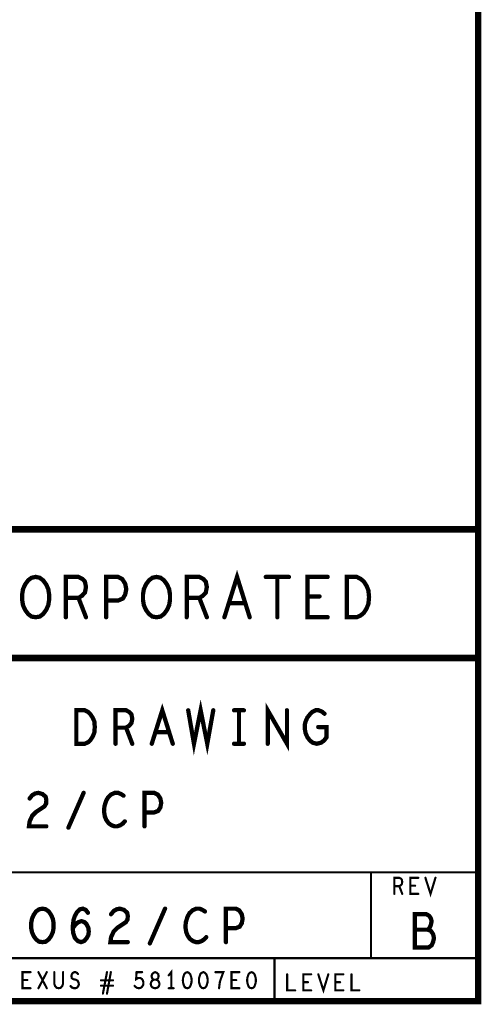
# Model space of a CAD drawing. Extents: x 17.4 to 50.4, y 21.5 to 42.5.
# Tile 14 of 20: x 48.3 to 50.4, y 21.5 to 26.1. Entities that reach past the tile are written whole.
import ezdxf

# ---------------------------------------------------------------- set-up
doc = ezdxf.new("R2010")
doc.units = 0
doc.layers.add('1', color=2, linetype='CONTINUOUS')

msp = doc.modelspace()

# ---------------------------------------------------------------- linework, layer by layer
at = {"layer": '1'}
for points, const_width in [([(17.43, 21.495), (50.43, 21.495), (50.43, 42.495), (17.43, 42.495), (17.43, 21.495)], 0.03), ([(50.43, 23.695), (46.33, 23.695), (46.33, 21.495)], 0.03), ([(48.365, 23.285), (48.346, 23.288), (48.33, 23.3), (48.316, 23.319), (48.306, 23.341), (48.302, 23.366), (48.302, 23.391), (48.306, 23.416), (48.316, 23.438), (48.33, 23.457), (48.346, 23.469), (48.365, 23.473), (48.384, 23.469), (48.4, 23.457), (48.414, 23.438), (48.424, 23.416), (48.428, 23.391), (48.428, 23.366), (48.424, 23.341), (48.414, 23.319), (48.4, 23.3), (48.384, 23.288), (48.365, 23.285)], 0.02), ([(48.506, 23.285), (48.506, 23.473), (48.565, 23.473), (48.584, 23.463), (48.595, 23.451), (48.6, 23.426), (48.595, 23.4), (48.581, 23.385), (48.565, 23.375), (48.506, 23.375)], 0.02), ([(48.694, 23.285), (48.694, 23.473), (48.75, 23.473), (48.769, 23.463), (48.783, 23.441), (48.788, 23.416), (48.783, 23.391), (48.772, 23.372), (48.75, 23.363), (48.694, 23.363)], 0.02), ([(48.929, 23.285), (48.91, 23.288), (48.894, 23.3), (48.88, 23.319), (48.87, 23.341), (48.866, 23.366), (48.866, 23.391), (48.87, 23.416), (48.88, 23.438), (48.894, 23.457), (48.91, 23.469), (48.929, 23.473), (48.948, 23.469), (48.964, 23.457), (48.978, 23.438), (48.988, 23.416), (48.992, 23.391), (48.992, 23.366), (48.988, 23.341), (48.978, 23.319), (48.964, 23.3), (48.948, 23.288), (48.929, 23.285)], 0.02), ([(49.07, 23.285), (49.07, 23.473), (49.129, 23.473), (49.148, 23.463), (49.159, 23.451), (49.164, 23.426), (49.159, 23.4), (49.145, 23.385), (49.129, 23.375), (49.07, 23.375)], 0.02), ([(49.246, 23.285), (49.305, 23.473), (49.364, 23.285)], 0.02), ([(49.439, 23.473), (49.547, 23.473)], 0.02), ([(49.493, 23.473), (49.493, 23.285)], 0.02), ([(49.728, 23.285), (49.634, 23.285), (49.634, 23.473), (49.728, 23.473)], 0.02), ([(49.817, 23.285), (49.817, 23.473), (49.864, 23.473), (49.883, 23.463), (49.897, 23.451), (49.909, 23.432), (49.918, 23.41), (49.921, 23.379), (49.918, 23.347), (49.909, 23.325), (49.897, 23.306), (49.883, 23.294), (49.864, 23.285), (49.817, 23.285)], 0.02), ([(48.565, 23.375), (48.6, 23.285)], 0.02), ([(49.129, 23.375), (49.164, 23.285)], 0.02), ([(49.69, 23.382), (49.634, 23.382)], 0.02), ([(49.343, 23.35), (49.267, 23.35)], 0.02), ([(40.43, 21.495), (40.43, 23.095), (44.23, 23.095), (50.43, 23.095)], 0.03), ([(48.907, 22.695), (48.956, 22.851), (49.005, 22.695)], 0.02), ([(49.077, 22.851), (49.104, 22.695), (49.135, 22.851), (49.166, 22.695), (49.194, 22.851)], 0.02), ([(49.448, 22.695), (49.448, 22.851), (49.538, 22.695), (49.538, 22.851)], 0.02), ([(48.555, 22.695), (48.555, 22.851), (48.594, 22.851), (48.61, 22.843), (48.621, 22.832), (48.631, 22.817), (48.639, 22.799), (48.641, 22.773), (48.639, 22.747), (48.631, 22.728), (48.621, 22.713), (48.61, 22.702), (48.594, 22.695), (48.555, 22.695)], 0.02), ([(48.738, 22.695), (48.738, 22.851), (48.787, 22.851), (48.802, 22.843), (48.812, 22.832), (48.816, 22.812), (48.812, 22.791), (48.8, 22.778), (48.787, 22.77), (48.738, 22.77)], 0.02), ([(49.291, 22.851), (49.337, 22.851)], 0.02), ([(49.314, 22.851), (49.314, 22.695)], 0.02), ([(49.684, 22.773), (49.723, 22.773), (49.723, 22.726), (49.711, 22.71), (49.697, 22.7), (49.678, 22.695), (49.658, 22.7), (49.645, 22.71), (49.633, 22.726), (49.625, 22.744), (49.621, 22.765), (49.621, 22.783), (49.625, 22.799), (49.633, 22.817), (49.645, 22.832), (49.656, 22.843), (49.672, 22.851), (49.686, 22.851), (49.701, 22.845), (49.713, 22.835)], 0.02), ([(48.787, 22.77), (48.816, 22.695)], 0.02), ([(48.987, 22.749), (48.925, 22.749)], 0.02), ([(49.291, 22.695), (49.337, 22.695)], 0.02), ([(48.337, 22.44), (48.349, 22.455), (48.363, 22.463), (48.378, 22.466), (48.398, 22.46), (48.412, 22.447), (48.415, 22.432), (48.414, 22.416), (48.406, 22.403), (48.367, 22.377), (48.349, 22.359), (48.337, 22.333), (48.334, 22.31), (48.415, 22.31)], 0.02), ([(48.518, 22.304), (48.589, 22.466)], 0.02), ([(48.775, 22.453), (48.764, 22.46), (48.75, 22.466), (48.734, 22.466), (48.717, 22.458), (48.703, 22.445), (48.694, 22.429), (48.686, 22.403), (48.684, 22.38), (48.688, 22.356), (48.694, 22.341), (48.705, 22.325), (48.719, 22.315), (48.733, 22.31), (48.746, 22.31), (48.76, 22.315), (48.772, 22.323), (48.781, 22.333)], 0.02), ([(48.873, 22.31), (48.873, 22.466), (48.919, 22.466), (48.935, 22.458), (48.947, 22.44), (48.951, 22.419), (48.947, 22.398), (48.937, 22.382), (48.919, 22.375), (48.873, 22.375)], 0.02), ([(46.33, 22.095), (50.43, 22.095)], 0.01), ([(49.93, 21.695), (49.93, 22.095)], 0.01), ([(50.039, 21.995), (50.039, 22.07), (50.062, 22.07), (50.07, 22.066), (50.074, 22.061), (50.076, 22.051), (50.074, 22.041), (50.069, 22.035), (50.062, 22.031), (50.039, 22.031)], 0.01), ([(50.151, 21.995), (50.114, 21.995), (50.114, 22.07), (50.151, 22.07)], 0.01), ([(50.184, 22.07), (50.208, 21.995), (50.231, 22.07)], 0.01), ([(50.062, 22.031), (50.076, 21.995)], 0.01), ([(50.136, 22.033), (50.114, 22.033)], 0.01), ([(48.397, 21.77), (48.381, 21.772), (48.367, 21.783), (48.356, 21.798), (48.348, 21.816), (48.344, 21.837), (48.344, 21.858), (48.348, 21.879), (48.356, 21.897), (48.367, 21.913), (48.381, 21.923), (48.397, 21.926), (48.412, 21.923), (48.426, 21.913), (48.437, 21.897), (48.445, 21.879), (48.449, 21.858), (48.449, 21.837), (48.445, 21.816), (48.437, 21.798), (48.426, 21.783), (48.412, 21.772), (48.397, 21.77)], 0.02), ([(48.538, 21.835), (48.552, 21.853), (48.564, 21.863), (48.579, 21.868), (48.593, 21.863), (48.603, 21.853), (48.611, 21.837), (48.613, 21.819), (48.611, 21.803), (48.603, 21.788), (48.591, 21.775), (48.577, 21.77), (48.562, 21.775), (48.548, 21.79), (48.54, 21.814), (48.538, 21.84), (48.542, 21.874), (48.548, 21.892), (48.558, 21.91), (48.572, 21.923), (48.585, 21.926), (48.599, 21.92), (48.609, 21.907)], 0.02), ([(48.717, 21.9), (48.729, 21.915), (48.743, 21.923), (48.758, 21.926), (48.778, 21.92), (48.792, 21.907), (48.795, 21.892), (48.794, 21.876), (48.786, 21.863), (48.747, 21.837), (48.729, 21.819), (48.717, 21.793), (48.714, 21.77), (48.795, 21.77)], 0.02), ([(48.898, 21.764), (48.969, 21.926)], 0.02), ([(49.155, 21.913), (49.144, 21.92), (49.13, 21.926), (49.114, 21.926), (49.097, 21.918), (49.083, 21.905), (49.074, 21.889), (49.066, 21.863), (49.064, 21.84), (49.068, 21.816), (49.074, 21.801), (49.085, 21.785), (49.099, 21.775), (49.113, 21.77), (49.126, 21.77), (49.14, 21.775), (49.152, 21.783), (49.161, 21.793)], 0.02), ([(49.253, 21.77), (49.253, 21.926), (49.299, 21.926), (49.315, 21.918), (49.327, 21.9), (49.331, 21.879), (49.327, 21.858), (49.317, 21.842), (49.299, 21.835), (49.253, 21.835)], 0.02), ([(50.195, 21.828), (50.203, 21.836), (50.209, 21.849), (50.213, 21.867), (50.209, 21.882), (50.201, 21.893), (50.187, 21.901), (50.135, 21.901), (50.135, 21.745), (50.199, 21.745), (50.213, 21.755), (50.22, 21.771), (50.224, 21.789), (50.22, 21.807), (50.209, 21.823), (50.195, 21.828), (50.135, 21.828)], 0.02), ([(50.43, 21.695), (46.33, 21.695)], 0.01), ([(49.48, 21.495), (49.48, 21.695)], 0.01), ([(48.341, 21.555), (48.304, 21.555), (48.304, 21.63), (48.341, 21.63)], 0.01), ([(48.378, 21.555), (48.417, 21.63)], 0.01), ([(48.378, 21.63), (48.417, 21.555)], 0.01), ([(48.452, 21.63), (48.452, 21.576), (48.456, 21.565), (48.463, 21.557), (48.473, 21.555), (48.482, 21.557), (48.489, 21.565), (48.493, 21.576), (48.493, 21.63)], 0.01), ([(48.528, 21.565), (48.535, 21.558), (48.544, 21.555), (48.551, 21.555), (48.559, 21.558), (48.564, 21.565), (48.567, 21.573), (48.565, 21.582), (48.561, 21.59), (48.552, 21.595), (48.541, 21.597), (48.534, 21.602), (48.532, 21.611), (48.534, 21.62), (48.538, 21.626), (48.545, 21.63), (48.551, 21.63), (48.558, 21.627), (48.563, 21.621)], 0.01), ([(48.679, 21.53), (48.698, 21.63)], 0.01), ([(48.716, 21.63), (48.698, 21.53)], 0.01), ([(48.827, 21.566), (48.833, 21.56), (48.839, 21.556), (48.848, 21.555), (48.856, 21.557), (48.862, 21.562), (48.867, 21.571), (48.868, 21.581), (48.866, 21.591), (48.862, 21.597), (48.855, 21.602), (48.848, 21.603), (48.842, 21.602), (48.834, 21.597), (48.836, 21.63), (48.862, 21.63)], 0.01), ([(48.923, 21.555), (48.929, 21.556), (48.937, 21.56), (48.941, 21.566), (48.943, 21.575), (48.941, 21.583), (48.936, 21.591), (48.927, 21.595), (48.918, 21.595), (48.912, 21.597), (48.908, 21.603), (48.906, 21.612), (48.909, 21.621), (48.915, 21.627), (48.923, 21.63), (48.93, 21.627), (48.937, 21.621), (48.939, 21.612), (48.937, 21.603), (48.933, 21.597), (48.927, 21.595), (48.918, 21.595), (48.909, 21.591), (48.904, 21.583), (48.902, 21.575), (48.904, 21.566), (48.909, 21.56), (48.916, 21.556), (48.923, 21.555)], 0.01), ([(48.998, 21.555), (48.998, 21.63), (48.986, 21.615)], 0.01), ([(49.073, 21.63), (49.065, 21.627), (49.059, 21.621), (49.056, 21.613), (49.053, 21.603), (49.052, 21.592), (49.053, 21.581), (49.056, 21.571), (49.059, 21.563), (49.065, 21.557), (49.073, 21.555), (49.08, 21.557), (49.086, 21.563), (49.089, 21.571), (49.092, 21.581), (49.093, 21.592), (49.092, 21.603), (49.089, 21.613), (49.086, 21.621), (49.08, 21.627), (49.073, 21.63)], 0.01), ([(49.148, 21.63), (49.14, 21.627), (49.134, 21.621), (49.131, 21.613), (49.128, 21.603), (49.127, 21.592), (49.128, 21.581), (49.131, 21.571), (49.134, 21.563), (49.14, 21.557), (49.148, 21.555), (49.155, 21.557), (49.161, 21.563), (49.164, 21.571), (49.167, 21.581), (49.168, 21.592), (49.167, 21.603), (49.164, 21.613), (49.161, 21.621), (49.155, 21.627), (49.148, 21.63)], 0.01), ([(49.221, 21.555), (49.223, 21.571), (49.225, 21.585), (49.229, 21.597), (49.234, 21.611), (49.241, 21.63), (49.204, 21.63)], 0.01), ([(49.316, 21.555), (49.279, 21.555), (49.279, 21.63), (49.316, 21.63)], 0.01), ([(49.373, 21.63), (49.365, 21.627), (49.359, 21.621), (49.356, 21.613), (49.353, 21.603), (49.352, 21.592), (49.353, 21.581), (49.356, 21.571), (49.359, 21.563), (49.365, 21.557), (49.373, 21.555), (49.38, 21.557), (49.386, 21.563), (49.389, 21.571), (49.392, 21.581), (49.393, 21.592), (49.392, 21.603), (49.389, 21.613), (49.386, 21.621), (49.38, 21.627), (49.373, 21.63)], 0.01), ([(48.326, 21.593), (48.304, 21.593)], 0.01), ([(48.726, 21.592), (48.67, 21.592)], 0.01), ([(49.301, 21.593), (49.279, 21.593)], 0.01), ([(49.539, 21.62), (49.539, 21.545), (49.576, 21.545)], 0.01), ([(49.651, 21.545), (49.614, 21.545), (49.614, 21.62), (49.651, 21.62)], 0.01), ([(49.636, 21.583), (49.614, 21.583)], 0.01), ([(49.684, 21.62), (49.708, 21.545), (49.731, 21.62)], 0.01), ([(49.801, 21.545), (49.764, 21.545), (49.764, 21.62), (49.801, 21.62)], 0.01), ([(49.786, 21.583), (49.764, 21.583)], 0.01), ([(49.839, 21.62), (49.839, 21.545), (49.876, 21.545)], 0.01), ([(48.67, 21.567), (48.726, 21.567)], 0.01), ([(48.986, 21.555), (49.009, 21.555)], 0.01)]:
    msp.add_lwpolyline(points, dxfattribs=dict(at, const_width=const_width))
for points, const_width in [([(50.4375, 23.695, 1), (50.4225, 23.695, 1)], 0.015), ([(49.444, 23.473, 1), (49.434, 23.473, 1)], 0.01), ([(49.498, 23.473, 1), (49.488, 23.473, 1)], 0.01), ([(49.552, 23.473, 1), (49.542, 23.473, 1)], 0.01), ([(49.733, 23.473, 1), (49.723, 23.473, 1)], 0.01), ([(48.511, 23.375, 1), (48.501, 23.375, 1)], 0.01), ([(48.57, 23.375, 1), (48.56, 23.375, 1)], 0.01), ([(48.699, 23.363, 1), (48.689, 23.363, 1)], 0.01), ([(49.075, 23.375, 1), (49.065, 23.375, 1)], 0.01), ([(49.134, 23.375, 1), (49.124, 23.375, 1)], 0.01), ([(49.639, 23.382, 1), (49.629, 23.382, 1)], 0.01), ([(49.695, 23.382, 1), (49.685, 23.382, 1)], 0.01), ([(49.272, 23.35, 1), (49.262, 23.35, 1)], 0.01), ([(49.348, 23.35, 1), (49.338, 23.35, 1)], 0.01), ([(48.37, 23.285, 1), (48.36, 23.285, 1)], 0.01), ([(48.37, 23.285, 1), (48.36, 23.285, 1)], 0.01), ([(48.511, 23.285, 1), (48.501, 23.285, 1)], 0.01), ([(48.605, 23.285, 1), (48.595, 23.285, 1)], 0.01), ([(48.699, 23.285, 1), (48.689, 23.285, 1)], 0.01), ([(48.934, 23.285, 1), (48.924, 23.285, 1)], 0.01), ([(48.934, 23.285, 1), (48.924, 23.285, 1)], 0.01), ([(49.075, 23.285, 1), (49.065, 23.285, 1)], 0.01), ([(49.169, 23.285, 1), (49.159, 23.285, 1)], 0.01), ([(49.251, 23.285, 1), (49.241, 23.285, 1)], 0.01), ([(49.369, 23.285, 1), (49.359, 23.285, 1)], 0.01), ([(49.498, 23.285, 1), (49.488, 23.285, 1)], 0.01), ([(49.733, 23.285, 1), (49.723, 23.285, 1)], 0.01), ([(49.822, 23.285, 1), (49.812, 23.285, 1)], 0.01), ([(49.822, 23.285, 1), (49.812, 23.285, 1)], 0.01), ([(50.4375, 23.095, 1), (50.4225, 23.095, 1)], 0.015), ([(49.082, 22.851, 1), (49.072, 22.851, 1)], 0.01), ([(49.199, 22.851, 1), (49.189, 22.851, 1)], 0.01), ([(49.296, 22.851, 1), (49.286, 22.851, 1)], 0.01), ([(49.319, 22.851, 1), (49.309, 22.851, 1)], 0.01), ([(49.342, 22.851, 1), (49.332, 22.851, 1)], 0.01), ([(49.543, 22.851, 1), (49.533, 22.851, 1)], 0.01), ([(49.718, 22.835, 1), (49.708, 22.835, 1)], 0.01), ([(48.743, 22.77, 1), (48.733, 22.77, 1)], 0.01), ([(48.792, 22.77, 1), (48.782, 22.77, 1)], 0.01), ([(49.689, 22.773, 1), (49.679, 22.773, 1)], 0.01), ([(48.93, 22.749, 1), (48.92, 22.749, 1)], 0.01), ([(48.992, 22.749, 1), (48.982, 22.749, 1)], 0.01), ([(48.56, 22.695, 1), (48.55, 22.695, 1)], 0.01), ([(48.56, 22.695, 1), (48.55, 22.695, 1)], 0.01), ([(48.743, 22.695, 1), (48.733, 22.695, 1)], 0.01), ([(48.821, 22.695, 1), (48.811, 22.695, 1)], 0.01), ([(48.912, 22.695, 1), (48.902, 22.695, 1)], 0.01), ([(49.01, 22.695, 1), (49, 22.695, 1)], 0.01), ([(49.296, 22.695, 1), (49.286, 22.695, 1)], 0.01), ([(49.319, 22.695, 1), (49.309, 22.695, 1)], 0.01), ([(49.342, 22.695, 1), (49.332, 22.695, 1)], 0.01), ([(49.453, 22.695, 1), (49.443, 22.695, 1)], 0.01), ([(48.594, 22.466, 1), (48.584, 22.466, 1)], 0.01), ([(48.78, 22.453, 1), (48.77, 22.453, 1)], 0.01), ([(48.342, 22.44, 1), (48.332, 22.44, 1)], 0.01), ([(48.878, 22.375, 1), (48.868, 22.375, 1)], 0.01), ([(48.42, 22.31, 1), (48.41, 22.31, 1)], 0.01), ([(48.523, 22.304, 1), (48.513, 22.304, 1)], 0.01), ([(48.786, 22.333, 1), (48.776, 22.333, 1)], 0.01), ([(48.878, 22.31, 1), (48.868, 22.31, 1)], 0.01), ([(49.9325, 22.095, 1), (49.9275, 22.095, 1)], 0.005), ([(50.4325, 22.095, 1), (50.4275, 22.095, 1)], 0.005), ([(50.1535, 22.07, 1), (50.1485, 22.07, 1)], 0.005), ([(50.1865, 22.07, 1), (50.1815, 22.07, 1)], 0.005), ([(50.2335, 22.07, 1), (50.2285, 22.07, 1)], 0.005), ([(50.0415, 22.031, 1), (50.0365, 22.031, 1)], 0.005), ([(50.0415, 21.995, 1), (50.0365, 21.995, 1)], 0.005), ([(50.0645, 22.031, 1), (50.0595, 22.031, 1)], 0.005), ([(50.0785, 21.995, 1), (50.0735, 21.995, 1)], 0.005), ([(50.1165, 22.033, 1), (50.1115, 22.033, 1)], 0.005), ([(50.1385, 22.033, 1), (50.1335, 22.033, 1)], 0.005), ([(50.1535, 21.995, 1), (50.1485, 21.995, 1)], 0.005), ([(48.614, 21.907, 1), (48.604, 21.907, 1)], 0.01), ([(48.722, 21.9, 1), (48.712, 21.9, 1)], 0.01), ([(48.974, 21.926, 1), (48.964, 21.926, 1)], 0.01), ([(49.16, 21.913, 1), (49.15, 21.913, 1)], 0.01), ([(48.543, 21.835, 1), (48.533, 21.835, 1)], 0.01), ([(49.258, 21.835, 1), (49.248, 21.835, 1)], 0.01), ([(50.14, 21.828, 1), (50.13, 21.828, 1)], 0.01), ([(50.2, 21.828, 1), (50.19, 21.828, 1)], 0.01), ([(48.402, 21.77, 1), (48.392, 21.77, 1)], 0.01), ([(48.402, 21.77, 1), (48.392, 21.77, 1)], 0.01), ([(48.8, 21.77, 1), (48.79, 21.77, 1)], 0.01), ([(48.903, 21.764, 1), (48.893, 21.764, 1)], 0.01), ([(49.166, 21.793, 1), (49.156, 21.793, 1)], 0.01), ([(49.258, 21.77, 1), (49.248, 21.77, 1)], 0.01), ([(49.4825, 21.695, 1), (49.4775, 21.695, 1)], 0.005), ([(49.9325, 21.695, 1), (49.9275, 21.695, 1)], 0.005), ([(50.4325, 21.695, 1), (50.4275, 21.695, 1)], 0.005), ([(48.3435, 21.63, 1), (48.3385, 21.63, 1)], 0.005), ([(48.3805, 21.63, 1), (48.3755, 21.63, 1)], 0.005), ([(48.4195, 21.63, 1), (48.4145, 21.63, 1)], 0.005), ([(48.4545, 21.63, 1), (48.4495, 21.63, 1)], 0.005), ([(48.4955, 21.63, 1), (48.4905, 21.63, 1)], 0.005), ([(48.5655, 21.621, 1), (48.5605, 21.621, 1)], 0.005), ([(48.7005, 21.63, 1), (48.6955, 21.63, 1)], 0.005), ([(48.7185, 21.63, 1), (48.7135, 21.63, 1)], 0.005), ([(48.8645, 21.63, 1), (48.8595, 21.63, 1)], 0.005), ([(49.0755, 21.63, 1), (49.0705, 21.63, 1)], 0.005), ([(49.0755, 21.63, 1), (49.0705, 21.63, 1)], 0.005), ([(49.1505, 21.63, 1), (49.1455, 21.63, 1)], 0.005), ([(49.1505, 21.63, 1), (49.1455, 21.63, 1)], 0.005), ([(49.2065, 21.63, 1), (49.2015, 21.63, 1)], 0.005), ([(49.3185, 21.63, 1), (49.3135, 21.63, 1)], 0.005), ([(49.3755, 21.63, 1), (49.3705, 21.63, 1)], 0.005), ([(49.3755, 21.63, 1), (49.3705, 21.63, 1)], 0.005), ([(48.3065, 21.593, 1), (48.3015, 21.593, 1)], 0.005), ([(48.3285, 21.593, 1), (48.3235, 21.593, 1)], 0.005), ([(48.6725, 21.592, 1), (48.6675, 21.592, 1)], 0.005), ([(48.7285, 21.592, 1), (48.7235, 21.592, 1)], 0.005), ([(48.9885, 21.615, 1), (48.9835, 21.615, 1)], 0.005), ([(49.2815, 21.593, 1), (49.2765, 21.593, 1)], 0.005), ([(49.3035, 21.593, 1), (49.2985, 21.593, 1)], 0.005), ([(49.5415, 21.62, 1), (49.5365, 21.62, 1)], 0.005), ([(49.6165, 21.583, 1), (49.6115, 21.583, 1)], 0.005), ([(49.6385, 21.583, 1), (49.6335, 21.583, 1)], 0.005), ([(49.6535, 21.62, 1), (49.6485, 21.62, 1)], 0.005), ([(49.6865, 21.62, 1), (49.6815, 21.62, 1)], 0.005), ([(49.7335, 21.62, 1), (49.7285, 21.62, 1)], 0.005), ([(49.7665, 21.583, 1), (49.7615, 21.583, 1)], 0.005), ([(49.7885, 21.583, 1), (49.7835, 21.583, 1)], 0.005), ([(49.8035, 21.62, 1), (49.7985, 21.62, 1)], 0.005), ([(49.8415, 21.62, 1), (49.8365, 21.62, 1)], 0.005), ([(48.3435, 21.555, 1), (48.3385, 21.555, 1)], 0.005), ([(48.3805, 21.555, 1), (48.3755, 21.555, 1)], 0.005), ([(48.4195, 21.555, 1), (48.4145, 21.555, 1)], 0.005), ([(48.5305, 21.565, 1), (48.5255, 21.565, 1)], 0.005), ([(48.6725, 21.567, 1), (48.6675, 21.567, 1)], 0.005), ([(48.6815, 21.53, 1), (48.6765, 21.53, 1)], 0.005), ([(48.7005, 21.53, 1), (48.6955, 21.53, 1)], 0.005), ([(48.7285, 21.567, 1), (48.7235, 21.567, 1)], 0.005), ([(48.8295, 21.566, 1), (48.8245, 21.566, 1)], 0.005), ([(48.9255, 21.555, 1), (48.9205, 21.555, 1)], 0.005), ([(48.9255, 21.555, 1), (48.9205, 21.555, 1)], 0.005), ([(48.9885, 21.555, 1), (48.9835, 21.555, 1)], 0.005), ([(49.0005, 21.555, 1), (48.9955, 21.555, 1)], 0.005), ([(49.0115, 21.555, 1), (49.0065, 21.555, 1)], 0.005), ([(49.2235, 21.555, 1), (49.2185, 21.555, 1)], 0.005), ([(49.3185, 21.555, 1), (49.3135, 21.555, 1)], 0.005), ([(49.5785, 21.545, 1), (49.5735, 21.545, 1)], 0.005), ([(49.6535, 21.545, 1), (49.6485, 21.545, 1)], 0.005), ([(49.8035, 21.545, 1), (49.7985, 21.545, 1)], 0.005), ([(49.8785, 21.545, 1), (49.8735, 21.545, 1)], 0.005), ([(49.4825, 21.495, 1), (49.4775, 21.495, 1)], 0.005)]:
    msp.add_lwpolyline(points, format="xyb", close=True, dxfattribs=dict(at, const_width=const_width))

doc.saveas('drawing.dxf')
